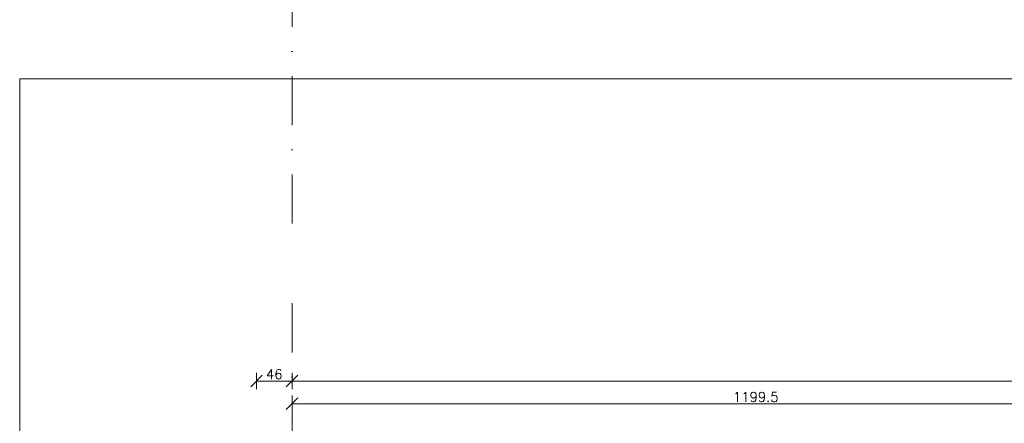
# Model space of a CAD drawing. Header units: millimetres. Extents: x 23192 to 177760, y -399809 to -79279.
# Tile 101 of 256: x 48565 to 49839, y -193728 to -193206. Entities that reach past the tile are written whole.
import ezdxf

# ---------------------------------------------------------------- set-up
doc = ezdxf.new("R2010")
doc.units = ezdxf.units.MM
doc.linetypes.add('DASHDOT', pattern=[25.4, 12.7, -6.35, 0, -6.35])
doc.layers.get('0').update_dxf_attribs({"lineweight": 0})
for name, color, linetype, lineweight in [('!! 0_Osie', 1, 'DASHDOT', 13), ('!! wymiary osi', 250, 'Continuous', 9), ('0-osie-liniA', 14, 'DASHDOT', 5)]:
    doc.layers.add(name, color=color, linetype=linetype, lineweight=lineweight)
doc.layers.add('!! 0_ramki', color=66, linetype='Continuous', lineweight=9, plot=False)
doc.styles.add('TXT', font='simplex.shx')
doc.dimstyles.new('DIM50', dxfattribs={"dimscale": 5, "dimtxt": 2.5, "dimasz": 1.5, "dimexe": 0, "dimexo": 0, "dimgap": 0.5, "dimtad": 1, "dimdec": 4, "dimrnd": 0.5, "dimdsep": 46, "dimtxsty": 'TXT', "dimblk1": 'TICK1', "dimblk2": 'TICK1', "dimsah": 1, "dimcen": 0, "dimse1": 1, "dimse2": 1, "dimclrd": 1, "dimclre": 7, "dimclrt": 9, "dimadec": 0, "dimazin": 0, "dimtfac": 1, "dimtdec": 4, "dimtmove": 2, "dimatfit": 3, "dimldrblk": 'TICK1', "dimfxl": 1, "dimtolj": 1, "dimarcsym": 0})

# ---------------------------------------------------------------- blocks, each defined once
blk = doc.blocks.new('TICK1')
at = {"color": 2}
blk.add_line((-1, -1), (1, 1), dxfattribs=at)
at = {"color": 0}
for p, q in [((0, 0), (-1, 0)), ((0, -1.4), (0, 1.4))]:
    blk.add_line(p, q, dxfattribs=at)
blk = doc.blocks.new('*D3739')
at = {"layer": '!! wymiary osi', "color": 1, "lineweight": -2, "transparency": 16777216}
blk.add_line((48925.2, -193735.9), (54984.2, -193735.9), dxfattribs=at)
at = {"layer": 'DEFPOINTS', "color": 0, "transparency": 16777216}
for p in [(48917.7, -193635.5), (54991.7, -193635.5), (54991.7, -193735.9)]:
    blk.add_point(p, dxfattribs=at)
at = {"layer": '!! wymiary osi', "color": 1, "lineweight": -2, "transparency": 16777216, "xscale": 7.5, "yscale": 7.5, "zscale": 7.5, "rotation": 180}
blk.add_blockref('TICK1', (48917.7, -193735.9), dxfattribs=at)
at = {"layer": '!! wymiary osi', "color": 1, "lineweight": -2, "transparency": 16777216, "xscale": 7.5, "yscale": 7.5, "zscale": 7.5}
blk.add_blockref('TICK1', (54991.7, -193735.9), dxfattribs=at)
at = {"layer": '!! wymiary osi', "color": 9, "transparency": 16777216, "insert": (51954.7, -193727.1), "char_height": 12.5, "attachment_point": 5, "style": 'TXT'}
blk.add_mtext('\\A1;6074', dxfattribs=at)
blk = doc.blocks.new('*D3740')
at = {"layer": '!! wymiary osi', "color": 1, "lineweight": -2, "transparency": 16777216}
blk.add_line((48925.2, -193765.3), (50109.7, -193765.3), dxfattribs=at)
at = {"layer": 'DEFPOINTS', "color": 0, "transparency": 16777216}
for p in [(48917.7, -193721.9), (50117.2, -193721.9), (50117.2, -193765.3)]:
    blk.add_point(p, dxfattribs=at)
at = {"layer": '!! wymiary osi', "color": 1, "lineweight": -2, "transparency": 16777216, "xscale": 7.5, "yscale": 7.5, "zscale": 7.5, "rotation": 180}
blk.add_blockref('TICK1', (48917.7, -193765.3), dxfattribs=at)
at = {"layer": '!! wymiary osi', "color": 1, "lineweight": -2, "transparency": 16777216, "xscale": 7.5, "yscale": 7.5, "zscale": 7.5}
blk.add_blockref('TICK1', (50117.2, -193765.3), dxfattribs=at)
at = {"layer": '!! wymiary osi', "color": 9, "transparency": 16777216, "insert": (49517.5, -193756.5), "char_height": 12.5, "attachment_point": 5, "style": 'TXT'}
blk.add_mtext('\\A1;1199.5', dxfattribs=at)
blk = doc.blocks.new('*D3770')
at = {"layer": '!! wymiary osi', "color": 1, "lineweight": -2, "transparency": 16777216}
blk.add_line((48910.2, -193735.9), (48879.2, -193735.9), dxfattribs=at)
at = {"layer": 'DEFPOINTS', "color": 0, "transparency": 16777216}
for p in [(48871.7, -193735.9), (48871.7, -194358), (48917.7, -194358)]:
    blk.add_point(p, dxfattribs=at)
at = {"layer": '!! wymiary osi', "color": 1, "lineweight": -2, "transparency": 16777216, "xscale": 7.5, "yscale": 7.5, "zscale": 7.5, "rotation": 180}
blk.add_blockref('TICK1', (48871.7, -193735.9), dxfattribs=at)
at = {"layer": '!! wymiary osi', "color": 1, "lineweight": -2, "transparency": 16777216, "xscale": 7.5, "yscale": 7.5, "zscale": 7.5}
blk.add_blockref('TICK1', (48917.7, -193735.9), dxfattribs=at)
at = {"layer": '!! wymiary osi', "color": 9, "transparency": 16777216, "insert": (48894.7, -193727.1), "char_height": 12.5, "attachment_point": 5, "style": 'TXT'}
blk.add_mtext('\\A1;46', dxfattribs=at)
blk = doc.blocks.new('BLOK OSIE A-B PN')
at = {"layer": '0-osie-liniA', "ltscale": 5}
blk.add_lwpolyline([(48917.7, -182063), (48917.7, -184306.7)], dxfattribs=at)
blk = doc.blocks.new('BLOK OSI')
at = {"layer": '0-osie-liniA', "ltscale": 5}
blk.add_lwpolyline([(48917.71142, -193635.47368), (48917.71142, -195993.9543)], dxfattribs=at)
at = {"layer": '!! wymiary osi'}
dim = blk.add_aligned_dim(p1=(48917.71142, -193635.47368), p2=(54991.71142, -193635.47368), distance=-100.4179, dimstyle='DIM50', dxfattribs=at)
dim.commit()
dim.dimension.update_dxf_attribs({"geometry": '*D3739', "text_midpoint": (51954.71142, -193727.14158)})
for base, p1, p2, picture, middle in [((48871.71142, -193735.89158), (48917.71142, -194358.04847), (48871.71142, -194358.04847), '*D3770', (48894.71142, -193727.14158)), ((50117.21142, -193765.29711), (48917.71142, -193721.87385), (50117.21142, -193721.87385), '*D3740', (49517.46142, -193756.54711))]:
    dim = blk.add_linear_dim(base=base, p1=p1, p2=p2, dimstyle='DIM50', dxfattribs=at)
    dim.commit()
    dim.dimension.update_dxf_attribs({"geometry": picture, "text_midpoint": middle})

msp = doc.modelspace()

# ---------------------------------------------------------------- linework, layer by layer
at = {"layer": '!! 0_ramki'}
msp.add_lwpolyline([(48565.42916, -193282.57641), (52765.42916, -193282.57641), (52765.42916, -196252.57641), (48565.42916, -196252.57641)], close=True, dxfattribs=at)

# ---------------------------------------------------------------- block references
at = {"layer": '!! 0_Osie'}
msp.add_blockref('BLOK OSIE A-B PN', (0, -9182.23287), dxfattribs=at)
at = {"layer": '!! wymiary osi'}
msp.add_blockref('BLOK OSI', (0, 63), dxfattribs=at)

doc.saveas('drawing.dxf')
